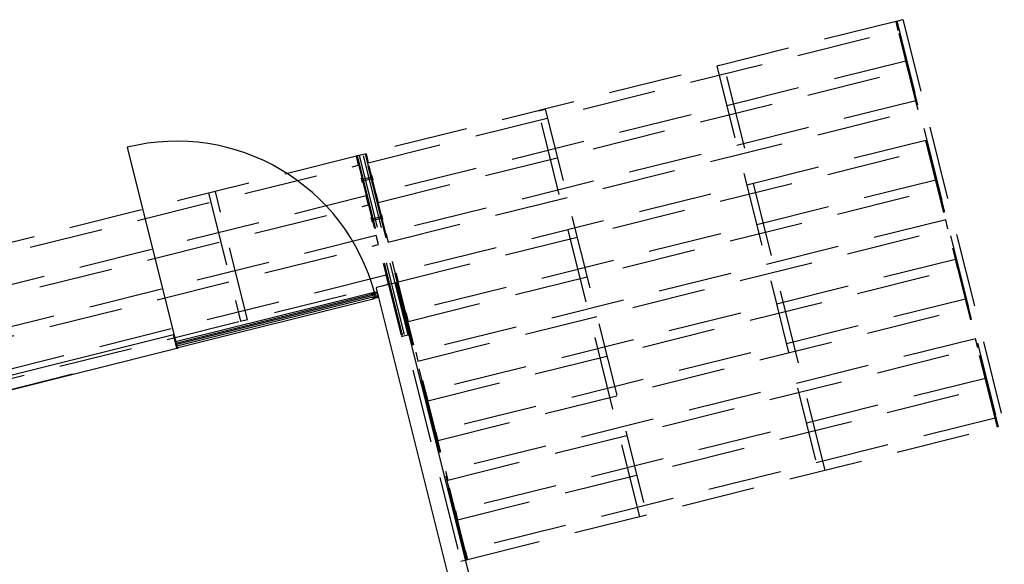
# Model space of a CAD drawing. Header units: millimetres. Extents: x 7256 to 213640, y 21030 to 164335.
# Tile 45 of 70: x 165492 to 169727, y 103349 to 105693. Entities that reach past the tile are written whole.
import ezdxf

# ---------------------------------------------------------------- set-up
doc = ezdxf.new("R2010")
doc.units = ezdxf.units.MM
doc.header["$LTSCALE"] = 100
doc.linetypes.add('HIDDEN2', pattern=[4.7625, 3.175, -1.5875])
for name, color, linetype in [('AL22----_BINNENWAND', 2, 'Continuous'), ('AL32----_BINNENKOZIJNEN', 1, 'Continuous'), ('AL45----_PLAFONDAFWERKING', 8, 'HIDDEN2')]:
    doc.layers.add(name, color=color, linetype=linetype)

# ---------------------------------------------------------------- blocks, each defined once
blk = doc.blocks.new('72_concentratieplekken_entree_4x')
at = {"layer": 'AL32----_BINNENKOZIJNEN', "lineweight": 9}
h = blk.add_hatch(color=34, dxfattribs=at)
h.dxf.hatch_style = 1
h.paths.add_polyline_path([(5002.6, 2614.9), (5003.5, 2615.1, -0.414214), (5004.1, 2614.8), (5002.2, 2614.3, -0.414214)])
at = {"layer": 'AL32----_BINNENKOZIJNEN', "linetype": 'Continuous', "lineweight": 9}
h = blk.add_hatch(color=34, dxfattribs=at)
h.dxf.hatch_style = 1
h.paths.add_polyline_path([(5007.3, 2594.9), (5007.1, 2595.3), (5012.5, 2596.7), (5012.4, 2596.1, 0.520567), (5012.8, 2595.8), (5013.2, 2595.9), (5013.4, 2595.1), (5007, 2593.5), (5006.8, 2594.3), (5007.2, 2594.4, 0.520567)])
at = {"layer": 'AL22----_BINNENWAND'}
for p, q in [((5020.3, 2636.8), (5020.4, 2636.3)), ((5020.3, 2636.8), (5030.8, 2594.6)), ((5020.4, 2636.3), (5020.4, 2636.3)), ((5020.4, 2636.3), (5344.9, 1338.3)), ((5021.9, 2638.8), (5021.4, 2638.6)), ((5104.3, 2659.4), (5021.9, 2638.8)), ((5104.8, 2659.5), (5104.3, 2659.4)), ((5106.7, 2657.9), (5106.6, 2658.4)), ((5431.4, 1359.4), (5106.6, 2658.4)), ((5106.7, 2657.9), (5106.7, 2657.9))]:
    blk.add_line(p, q, dxfattribs=at)
for centre, start, end in [((5021.7, 2637.2), 104.0362, 194.0362), ((5105.2, 2658), 14.0362, 104.0362)]:
    blk.add_arc(centre, 1.5, start, end, dxfattribs=at)
at = {"layer": 'AL32----_BINNENKOZIJNEN'}
for p, q in [((3949.3, 3243.1), (4165.1, 2375.7)), ((5000.4, 2615.4), (4156.7, 2405)), ((4159, 2399.9), (5013.7, 2613.6)), ((5016.8, 2601.2), (4162.1, 2387.5)), ((5013.3, 2606.9), (4162.5, 2394.2)), ((4162.9, 2380.2), (5013, 2592.8)), ((5000, 2614.8), (5000.1, 2614.3)), ((5014.4, 2618.9), (5000.4, 2615.4)), ((5000.7, 2613.9), (5002.2, 2614.3)), ((5004.1, 2614.8), (5012, 2616.7)), ((5004.4, 2597.1), (5013.9, 2599.5)), ((5005, 2594.8), (5004.4, 2597.1)), ((5007.1, 2595.3), (5005, 2594.8)), ((5007.1, 2595.3), (5005, 2594.8)), ((5005, 2594.8), (5005.8, 2591.5)), ((5006.3, 2594.2), (5007.2, 2594.4)), ((5006.7, 2592.7), (5006.3, 2594.2)), ((5029.7, 2596.9), (5006.4, 2591.1)), ((5014, 2594.6), (5006.7, 2592.7)), ((5006.8, 2594.3), (5007.2, 2594.4)), ((5007, 2593.5), (5006.8, 2594.3)), ((5007, 2593.5), (5013.4, 2595.1)), ((5007.1, 2595.3), (5012.5, 2596.7)), ((5007.3, 2594.9), (5007.1, 2595.3)), ((5007.3, 2594.9), (5007.1, 2595.3)), ((5012, 2616.7), (5020.4, 2615.9)), ((5012.4, 2596.1), (5012.5, 2596.7)), ((5012.5, 2596.7), (5012.4, 2596.1)), ((5012.5, 2596.7), (5014.5, 2597.2)), ((5013.7, 2597), (5012.5, 2596.7)), ((5012.8, 2595.8), (5013.7, 2596)), ((5013.2, 2595.9), (5012.8, 2595.8)), ((5013.2, 2607.4), (5013.4, 2606.5)), ((5013.4, 2595.1), (5013.2, 2595.9)), ((5013.7, 2613.6), (5014.9, 2612.9)), ((5013.7, 2596), (5014, 2594.6)), ((5014.5, 2597.2), (5013.9, 2599.5)), ((5014.5, 2608.3), (5014.1, 2608.3)), ((5015.5, 2608.5), (5014.5, 2608.3)), ((5014.7, 2606.1), (5015, 2606.3)), ((5014.9, 2612.9), (5015.9, 2609.1)), ((5015, 2606.3), (5016, 2606.6)), ((5015.3, 2594.9), (5015, 2596.2)), ((5015.1, 2618.5), (5015.2, 2618)), ((5015.3, 2617.6), (5015.1, 2618.5)), ((5016.3, 2617.8), (5015.3, 2617.6)), ((5027.9, 2598), (5015.3, 2594.9)), ((5015.4, 2619.1), (5023.7, 2621.2)), ((5015.9, 2609.1), (5015.5, 2608.5)), ((5022.6, 2619.4), (5015.8, 2617.7)), ((5016, 2606.6), (5016.6, 2606.2)), ((5021.5, 2617.3), (5016.3, 2617.8)), ((5016.6, 2606.2), (5017.5, 2602.4)), ((5017.5, 2602.4), (5016.8, 2601.2)), ((5020, 2615.9), (5019.7, 2615.9)), ((5020.4, 2615.9), (5020.6, 2615)), ((5020.6, 2615), (5021.9, 2615.3)), ((5020.6, 2615), (5020.6, 2615)), ((5021.2, 2612.6), (5020.6, 2612.2)), ((5020.9, 2613.5), (5020.9, 2613.5)), ((5021.9, 2615.3), (5021.5, 2617.3)), ((5023.5, 2603.4), (5022.8, 2603.4)), ((5023.2, 2619), (5024, 2615.8)), ((5023.7, 2602.5), (5023.7, 2602.5)), ((5024.3, 2620.8), (5030.1, 2597.6)), ((5024.3, 2614.4), (5026.4, 2606.2)), ((5024.3, 2614.4), (5027.1, 2603.3)), ((5027.5, 2601.8), (5028.3, 2598.6)), ((4149.1, 2435.3), (3247.9, 2210)), ((4163.4, 2378.2), (4149.1, 2435.3)), ((3262.1, 2152.9), (4163.4, 2378.2)), ((4158.3, 2398.7), (4159, 2399.9)), ((4159.2, 2394.9), (4158.3, 2398.7)), ((4159.8, 2394.6), (4159.2, 2394.9)), ((4160.8, 2394.8), (4159.8, 2394.6)), ((4160, 2392), (4160.3, 2392.6)), ((4160.9, 2388.3), (4160, 2392)), ((4160.3, 2392.6), (4161.3, 2392.9)), ((4161.1, 2395.1), (4160.8, 2394.8)), ((4162.1, 2387.5), (4160.9, 2388.3)), ((4161.3, 2392.9), (4161.7, 2392.8)), ((4162.6, 2393.8), (4162.4, 2394.7)), ((3285, 2160.3), (3714.4, 2267.6))]:
    blk.add_line(p, q, dxfattribs=at)
at = {"layer": 'AL32----_BINNENKOZIJNEN', "lineweight": 9}
for p, q in [((5010.9, 2616.5, 150), (5000.3, 2613.8)), ((5002.2, 2614.3), (5000.3, 2613.8)), ((5000.3, 2613.8), (5000.7, 2612)), ((5000.3, 2613.8), (5001.4, 2609.1)), ((5002.4, 2609.4), (5001.4, 2609.1)), ((5001.8, 2611.6), (5005.2, 2612.5)), ((5001.8, 2611.6), (5002.4, 2609.4)), ((5004.1, 2614.8), (5002.2, 2614.3)), ((5003.5, 2615.1), (5002.6, 2614.9)), ((5009, 2616), (5004.1, 2614.8)), ((5005.2, 2612.5), (5004.9, 2608.9)), ((5005.7, 2608.7), (5006.8, 2612.9)), ((5006.8, 2612.9), (5007.8, 2613.1)), ((5007.8, 2613.1), (5007.5, 2609.6)), ((5009.4, 2613.5, 150), (5008.3, 2609.4, 150)), ((5009.4, 2613.5, 150), (5010.5, 2613.8, 150)), ((5010.5, 2613.8, 150), (5010.1, 2610.2, 150)), ((5010.9, 2610), (5012.2, 2614.6, 150)), ((5024, 2615.8), (5020.6, 2615)), ((5024.3, 2614.4), (5020.9, 2613.5)), ((5027.5, 2601.8), (5023.3, 2600.8)), ((5027.1, 2603.3), (5023.7, 2602.5))]:
    blk.add_line(p, q, dxfattribs=at)
at = {"layer": 'AL32----_BINNENKOZIJNEN', "linetype": 'Continuous', "lineweight": 9}
for p, q in [((5003.5, 2615.1), (5002.6, 2614.9)), ((5015.2, 2618), (5015.1, 2618.5)), ((5019.9, 2612.5), (5019.2, 2615.3)), ((5020.6, 2615), (5020.4, 2615.5)), ((5020.9, 2613.5), (5021.2, 2612.6)), ((5022.7, 2601.2), (5022.3, 2602.8)), ((5023.7, 2602.5), (5023.5, 2603.4))]:
    blk.add_line(p, q, dxfattribs=at)
blk.add_circle((5009.5, 2597.1), 0.75, dxfattribs=at)
at = {"layer": 'AL32----_BINNENKOZIJNEN'}
for centre, radius, start, end in [((4162, 2388), 881.1, 14.8002, 103.9704), ((5000.5, 2614.9), 0.5, 104.0362, 194.0362), ((5000.6, 2614.4), 0.5, 194.0362, 284.0362), ((5006.3, 2591.6), 0.5, 194.0362, 284.0362), ((5007.1, 2594.7), 0.3, 284.0362, 34.0362), ((5012.7, 2596.1), 0.3, 174.0362, 284.0363), ((5012.7, 2596.1), 0.3, 174.0362, 284.0362), ((5014, 2607.6), 0.8, 78.2124, 194.0362), ((5014.2, 2606.7), 0.8, 194.0362, 309.8601), ((5014, 2596), 1, 14.0362, 104.0362), ((5014.6, 2618.4), 0.5, 14.0362, 104.0362), ((5019.6, 2615.4), 0.5, 84.0362, 194.0362), ((5020.3, 2612.6), 0.5, 194.0362, 304.0362), ((5022.8, 2602.9), 0.5, 84.0362, 194.0362), ((5022.7, 2618.9), 0.5, 14.0362, 104.0362), ((5023.8, 2620.7), 0.5, 14.0362, 104.0362), ((5027.8, 2598.5), 0.5, 284.0362, 14.0362), ((5029.6, 2597.4), 0.5, 284.0362, 14.0362), ((4161.6, 2394.5), 0.8, 14.0362, 129.8601), ((4161.8, 2393.6), 0.8, 258.2124, 14.0362)]:
    blk.add_arc(centre, radius, start, end, dxfattribs=at)
at = {"layer": 'AL32----_BINNENKOZIJNEN', "lineweight": 9}
for centre, radius, start, end in [((5002.7, 2614.4), 0.5, 104.0362, 194.0362), ((5003.7, 2614.7), 0.5, 14.0362, 104.0362), ((5011.1, 2615.2, 150), 1.28, 330.5361, 96.2395)]:
    blk.add_arc(centre, radius, start, end, dxfattribs=at)
at = {"layer": 'AL32----_BINNENKOZIJNEN', "linetype": 'Continuous', "lineweight": 9}
for centre, radius, start, end in [((5002.7, 2614.4), 0.503, 104.1617, 193.7334), ((5003.7, 2614.7), 0.5, 14.0364, 103.8581), ((5005.4, 2609.1), 0.482, 194.0362, 310.0435), ((5007.1, 2594.7), 0.3, 284.0362, 34.0362), ((5008, 2609.7, -150), 0.488, 194.8392, 309.6537), ((5010.6, 2610.4), 0.488, 194.8392, 312.2725), ((5015.5, 2618.7), 0.5, 104.0362, 194.0362), ((5023.2, 2601.3), 0.5, 194.0362, 284.0362)]:
    blk.add_arc(centre, radius, start, end, dxfattribs=at)
at = {"layer": 'AL32----_BINNENKOZIJNEN', "linetype": 'Continuous'}
for centre, start, end in [((5015.7, 2618.2), 194.0362, 284.0362), ((5020, 2615.4), 14.0362, 84.0362)]:
    blk.add_arc(centre, 0.5, start, end, dxfattribs=at)
at = {"layer": 'AL45----_PLAFONDAFWERKING'}
for p, q in [((7256.6, 3785), (4976.7, 3215)), ((7256.6, 3785), (4976.7, 3215)), ((7256.6, 3785), (7260.4, 3786)), ((7693.1, 2038.7), (7256.6, 3785)), ((7266.3, 3746.2), (7256.6, 3785)), ((7266.3, 3746.2), (7256.6, 3785)), ((7260.4, 3786), (7285.7, 3792.3)), ((7697, 2039.7), (7260.4, 3786)), ((7260.4, 3786), (7697, 2039.7)), ((7285.7, 3792.3), (7722.2, 2046)), ((4986.4, 3176.2), (7266.3, 3746.2)), ((4986.4, 3176.2), (7266.3, 3746.2)), ((7299.2, 3614.2), (5019.4, 3044.3)), ((7308.9, 3575.4), (7299.2, 3614.2)), ((5029.1, 3005.5), (7308.9, 3575.4)), ((6515.4, 3599.7), (6486.3, 3592.4)), ((6486.3, 3592.4), (6922.8, 1846.1)), ((6951.9, 1853.4), (6515.4, 3599.7)), ((7341.9, 3443.5), (5062.1, 2873.5)), ((7351.6, 3404.7), (7341.9, 3443.5)), ((5071.8, 2834.7), (7351.6, 3404.7)), ((5717.9, 3400.3), (5747, 3407.6)), ((6154.5, 1654.1), (5717.9, 3400.3)), ((5747, 3407.6), (6183.6, 1661.3)), ((7384.6, 3272.7), (5104.8, 2702.8)), ((7394.3, 3233.9), (7384.6, 3272.7)), ((5114.5, 2664), (7394.3, 3233.9)), ((4935, 3204.6), (3059.7, 2735.8)), ((4938.9, 3205.6), (4935, 3204.6)), ((4935, 3204.6), (5129.1, 2428.5)), ((4944.7, 3165.8), (4935, 3204.6)), ((4964.1, 3211.9), (4938.9, 3205.6)), ((4938.9, 3205.6), (5132.9, 2429.5)), ((5132.9, 2429.5), (4938.9, 3205.6)), ((4972.9, 3214), (4947.6, 3207.7)), ((4947.6, 3207.7), (5384.2, 1461.5)), ((5158.2, 2435.8), (4964.1, 3211.9)), ((4976.7, 3215), (4972.9, 3214)), ((5409.4, 1467.8), (4972.9, 3214)), ((4972.9, 3214), (5409.4, 1467.8)), ((5413.3, 1468.8), (4976.7, 3215)), ((4976.7, 3215), (4986.4, 3176.2)), ((4976.7, 3215), (4986.4, 3176.2)), ((3069.4, 2697), (4944.7, 3165.8)), ((4956.5, 3110.5), (4958.4, 3111)), ((4961.3, 3091.1), (4956.5, 3110.5)), ((4958.4, 3111), (4963.3, 3091.6)), ((5001.9, 3114.6), (4960.1, 3104.1)), ((4960.1, 3104.1), (4961.6, 3098.3)), ((4961.6, 3098.3), (5003.3, 3108.7)), ((5002.1, 3121.9), (5000.1, 3121.4)), ((5000.1, 3121.4), (5005, 3102)), ((5003.3, 3108.7), (5001.9, 3114.6)), ((5006.9, 3102.5), (5002.1, 3121.9)), ((5005, 3102), (5006.9, 3102.5)), ((7427.3, 3102), (5147.5, 2532)), ((7437, 3063.2), (7427.3, 3102)), ((4328.7, 3053), (4299.6, 3045.7)), ((4466.4, 2502), (4328.7, 3053)), ((4963.3, 3091.6), (4961.3, 3091.1)), ((5157.2, 2493.2), (7437, 3063.2)), ((4977.7, 3033.8), (3102.4, 2565)), ((4299.6, 3045.7), (4437.3, 2494.7)), ((4987.4, 2995), (4977.7, 3033.8)), ((5019.4, 3044.3), (5029.1, 3005.5)), ((3112.1, 2526.2), (4987.4, 2995)), ((4998.9, 2940.7), (5000.9, 2941.2)), ((5003.8, 2921.3), (4998.9, 2940.7)), ((5000.9, 2941.2), (5005.7, 2921.8)), ((5044.3, 2944.7), (5002.6, 2934.3)), ((5002.6, 2934.3), (5004.1, 2928.5)), ((5004.1, 2928.5), (5045.8, 2938.9)), ((5044.5, 2952.1), (5042.6, 2951.6)), ((5042.6, 2951.6), (5047.5, 2932.2)), ((5045.8, 2938.9), (5044.3, 2944.7)), ((5049.4, 2932.7), (5044.5, 2952.1)), ((5047.5, 2932.2), (5049.4, 2932.7)), ((7470, 2931.3), (5190.2, 2361.3)), ((7479.7, 2892.5), (7470, 2931.3)), ((5005.7, 2921.8), (5003.8, 2921.3)), ((5199.9, 2322.5), (7479.7, 2892.5)), ((5020.4, 2863.1), (3145.1, 2394.3)), ((5030.1, 2824.3), (5020.4, 2863.1)), ((5062.1, 2873.5), (5071.8, 2834.7)), ((3154.8, 2355.5), (5030.1, 2824.3)), ((7512.7, 2760.5), (5232.9, 2190.6)), ((7522.4, 2721.7), (7512.7, 2760.5)), ((5242.6, 2151.7), (7522.4, 2721.7)), ((5063.1, 2692.4), (3187.8, 2223.5)), ((5072.8, 2653.5), (5063.1, 2692.4)), ((5104.8, 2702.8), (5114.5, 2664)), ((3197.5, 2184.7), (5072.8, 2653.5)), ((7555.4, 2589.8), (5275.5, 2019.8)), ((7565.1, 2551), (7555.4, 2589.8)), ((5285.2, 1981), (7565.1, 2551)), ((4437.3, 2494.7), (4466.4, 2502)), ((5147.5, 2532), (5157.2, 2493.2)), ((5129.1, 2428.5), (5132.9, 2429.5)), ((5132.9, 2429.5), (5158.2, 2435.8)), ((7598, 2419), (5318.2, 1849.1)), ((7607.7, 2380.2), (7598, 2419)), ((5327.9, 1810.3), (7607.7, 2380.2)), ((5190.2, 2361.3), (5199.9, 2322.5)), ((7640.7, 2248.3), (5360.9, 1678.3)), ((7650.4, 2209.5), (7640.7, 2248.3)), ((5370.6, 1639.5), (7650.4, 2209.5)), ((5232.9, 2190.6), (5242.6, 2151.7)), ((7683.4, 2077.5), (5403.6, 1507.6)), ((5413.3, 1468.8), (7693.1, 2038.7)), ((5275.5, 2019.8), (5285.2, 1981)), ((5318.2, 1849.1), (5327.9, 1810.3)), ((5360.9, 1678.3), (5370.6, 1639.5)), ((5403.6, 1507.6), (5413.3, 1468.8)), ((5384.2, 1461.5), (5409.4, 1467.8)), ((5409.4, 1467.8), (5413.3, 1468.8))]:
    blk.add_line(p, q, dxfattribs=at)

msp = doc.modelspace()

# ---------------------------------------------------------------- block references
msp.add_blockref('72_concentratieplekken_entree_4x', (162004.9, 101900.8))

doc.saveas('drawing.dxf')
